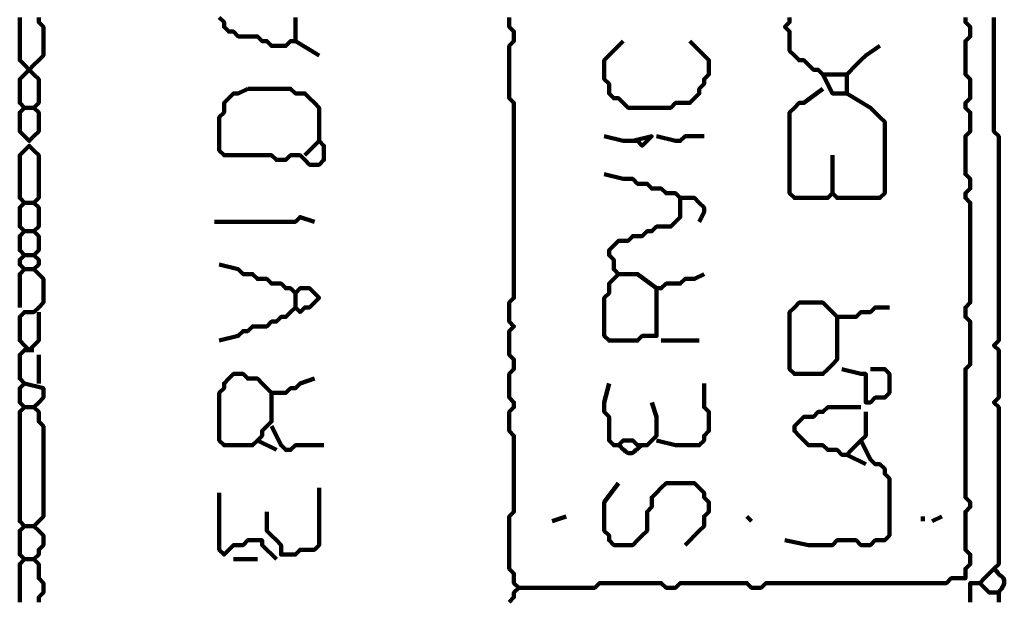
# Model space of a CAD drawing. Header units: metres. Extents: x 3221 to 4131, y 3282 to 4239.
# Tile 45 of 84: x 3328.97 to 3330.88, y 4217.89 to 4219.01. Entities that reach past the tile are written whole.
import ezdxf

# ---------------------------------------------------------------- set-up
doc = ezdxf.new("R2010")
doc.units = ezdxf.units.M
doc.layers.add('P', color=250, linetype='Continuous', lineweight=100)

msp = doc.modelspace()

# ---------------------------------------------------------------- linework, layer by layer
at = {"layer": 'P', "color": 0, "linetype": 'Continuous'}
for points in [[(3328.9692, 4219.0137), (3328.9692, 4219.0045), (3328.9692, 4218.9953), (3328.9692, 4218.986), (3328.9692, 4218.9768), (3328.9692, 4218.9676), (3328.9692, 4218.9583), (3328.9692, 4218.9491), (3328.9692, 4218.9399), (3328.9692, 4218.9306), (3328.9785, 4218.9214), (3328.9877, 4218.9122), (3328.9969, 4218.903), (3329.0061, 4218.8937), (3329.0061, 4218.8845), (3329.0061, 4218.8753), (3329.0061, 4218.866), (3329.0061, 4218.8568), (3329.0061, 4218.8476), (3328.9969, 4218.8383), (3329.0061, 4218.8291), (3329.0061, 4218.8199), (3329.0061, 4218.8106), (3329.0061, 4218.8014), (3329.0061, 4218.7922), (3328.9969, 4218.783), (3328.9877, 4218.7737), (3328.9785, 4218.783), (3328.9692, 4218.7922), (3328.9692, 4218.8014), (3328.9692, 4218.8106), (3328.9692, 4218.8199), (3328.9692, 4218.8291), (3328.9785, 4218.8383), (3328.9692, 4218.8476), (3328.9692, 4218.8568), (3328.9692, 4218.866), (3328.9692, 4218.8753), (3328.9692, 4218.8845), (3328.9692, 4218.8937), (3328.9785, 4218.903), (3328.9877, 4218.9122), (3328.9969, 4218.9214), (3329.0061, 4218.9306), (3329.0154, 4218.9399), (3329.0154, 4218.9491), (3329.0154, 4218.9583), (3329.0154, 4218.9676), (3329.0154, 4218.9768), (3329.0154, 4218.986), (3329.0154, 4218.9953), (3329.0061, 4219.0045), (3329.0061, 4219.0137)], [(3329.5046, 4219.0137), (3329.5046, 4219.0045), (3329.5046, 4218.9953), (3329.5046, 4218.986), (3329.5046, 4218.9768), (3329.5046, 4218.9676), (3329.4954, 4218.9676), (3329.4861, 4218.9583), (3329.4769, 4218.9583), (3329.4677, 4218.9583), (3329.4585, 4218.9583), (3329.4492, 4218.9676), (3329.44, 4218.9676), (3329.4308, 4218.9768), (3329.4215, 4218.9768), (3329.4123, 4218.9768), (3329.4031, 4218.9768), (3329.3938, 4218.9768), (3329.3846, 4218.986), (3329.3754, 4218.986), (3329.3661, 4218.9953), (3329.3661, 4219.0045), (3329.3569, 4219.0137)], [(3329.92, 4219.0137), (3329.92, 4219.0045), (3329.92, 4218.9953), (3329.9292, 4218.986), (3329.9292, 4218.9768), (3329.9292, 4218.9676), (3329.92, 4218.9583), (3329.92, 4218.9491), (3329.92, 4218.9399), (3329.92, 4218.9306), (3329.92, 4218.9214), (3329.92, 4218.9122), (3329.92, 4218.903), (3329.92, 4218.8937), (3329.92, 4218.8845), (3329.92, 4218.8753), (3329.92, 4218.866), (3329.92, 4218.8568), (3329.9292, 4218.8476), (3329.9292, 4218.8383), (3329.9292, 4218.8291), (3329.9292, 4218.8199), (3329.9292, 4218.8106), (3329.9292, 4218.8014), (3329.9292, 4218.7922), (3329.9292, 4218.783), (3329.9292, 4218.7737), (3329.9292, 4218.7645), (3329.9292, 4218.7553), (3329.9292, 4218.746), (3329.9292, 4218.7368), (3329.9292, 4218.7276), (3329.9292, 4218.7183), (3329.9292, 4218.7091), (3329.9292, 4218.6999), (3329.9292, 4218.6906), (3329.9292, 4218.6814), (3329.9292, 4218.6722), (3329.9292, 4218.663), (3329.9292, 4218.6537), (3329.9292, 4218.6445), (3329.9292, 4218.6353), (3329.9292, 4218.626), (3329.9292, 4218.6168), (3329.9292, 4218.6076), (3329.9292, 4218.5983), (3329.9292, 4218.5891), (3329.9292, 4218.5799), (3329.9292, 4218.5706), (3329.9292, 4218.5614), (3329.9292, 4218.5522), (3329.9292, 4218.543), (3329.9292, 4218.5337), (3329.9292, 4218.5245), (3329.9292, 4218.5153), (3329.9292, 4218.506), (3329.9292, 4218.4968), (3329.9292, 4218.4876), (3329.9292, 4218.4783), (3329.9292, 4218.4691), (3329.92, 4218.4599), (3329.92, 4218.4506), (3329.92, 4218.4414), (3329.92, 4218.4322), (3329.92, 4218.423), (3329.9292, 4218.4137), (3329.92, 4218.4045), (3329.92, 4218.3953), (3329.92, 4218.386), (3329.92, 4218.3768), (3329.92, 4218.3676), (3329.92, 4218.3583), (3329.9292, 4218.3491), (3329.9292, 4218.3399), (3329.9292, 4218.3306), (3329.92, 4218.3214), (3329.92, 4218.3122), (3329.92, 4218.303), (3329.92, 4218.2937), (3329.92, 4218.2845), (3329.92, 4218.2753), (3329.9292, 4218.266), (3329.9292, 4218.2568), (3329.92, 4218.2476), (3329.92, 4218.2383), (3329.92, 4218.2291), (3329.92, 4218.2199), (3329.92, 4218.2106), (3329.9292, 4218.2014), (3329.9292, 4218.1922), (3329.9292, 4218.183), (3329.9292, 4218.1737), (3329.9292, 4218.1645), (3329.9292, 4218.1553), (3329.9292, 4218.146), (3329.9292, 4218.1368), (3329.9292, 4218.1276), (3329.9292, 4218.1183), (3329.9292, 4218.1091), (3329.9292, 4218.0999), (3329.9292, 4218.0906), (3329.9292, 4218.0814), (3329.9292, 4218.0722), (3329.9292, 4218.063), (3329.9292, 4218.0537), (3329.92, 4218.0445), (3329.92, 4218.0353), (3329.92, 4218.026), (3329.92, 4218.0168), (3329.92, 4218.0076), (3329.92, 4217.9983), (3329.92, 4217.9891), (3329.92, 4217.9799), (3329.92, 4217.9706), (3329.92, 4217.9614), (3329.92, 4217.9522), (3329.92, 4217.943), (3329.9292, 4217.9337), (3329.9292, 4217.9245), (3329.9292, 4217.9153), (3329.9385, 4217.906), (3329.9292, 4217.8968), (3329.9292, 4217.8876), (3329.92, 4217.8783)], [(3330.8061, 4219.0137), (3330.8061, 4219.0045), (3330.8154, 4218.9953), (3330.8154, 4218.986), (3330.8154, 4218.9768), (3330.8061, 4218.9676), (3330.8061, 4218.9583), (3330.8061, 4218.9491), (3330.8061, 4218.9399), (3330.8061, 4218.9306), (3330.8061, 4218.9214), (3330.8061, 4218.9122), (3330.8061, 4218.903), (3330.8154, 4218.8937), (3330.8154, 4218.8845), (3330.8154, 4218.8753), (3330.8154, 4218.866), (3330.8154, 4218.8568), (3330.8061, 4218.8476), (3330.8061, 4218.8383), (3330.8154, 4218.8291), (3330.8154, 4218.8199), (3330.8154, 4218.8106), (3330.8154, 4218.8014), (3330.8154, 4218.7922), (3330.8061, 4218.783), (3330.8061, 4218.7737), (3330.8061, 4218.7645), (3330.8061, 4218.7553), (3330.8061, 4218.746), (3330.8061, 4218.7368), (3330.8061, 4218.7276), (3330.8061, 4218.7183), (3330.8061, 4218.7091), (3330.8154, 4218.6999), (3330.8154, 4218.6906), (3330.8154, 4218.6814), (3330.8061, 4218.6722), (3330.8061, 4218.663), (3330.8154, 4218.6537), (3330.8154, 4218.6445), (3330.8154, 4218.6353), (3330.8154, 4218.626), (3330.8154, 4218.6168), (3330.8154, 4218.6076), (3330.8154, 4218.5983), (3330.8154, 4218.5891), (3330.8154, 4218.5799), (3330.8154, 4218.5706), (3330.8154, 4218.5614), (3330.8154, 4218.5522), (3330.8154, 4218.543), (3330.8154, 4218.5337), (3330.8154, 4218.5245), (3330.8154, 4218.5153), (3330.8154, 4218.506), (3330.8154, 4218.4968), (3330.8154, 4218.4876), (3330.8154, 4218.4783), (3330.8154, 4218.4691), (3330.8154, 4218.4599), (3330.8061, 4218.4506), (3330.8061, 4218.4414), (3330.8061, 4218.4322), (3330.8154, 4218.423), (3330.8154, 4218.4137), (3330.8154, 4218.4045), (3330.8154, 4218.3953), (3330.8154, 4218.386), (3330.8154, 4218.3768), (3330.8154, 4218.3676), (3330.8154, 4218.3583), (3330.8154, 4218.3491), (3330.8154, 4218.3399), (3330.8061, 4218.3306), (3330.8061, 4218.3214), (3330.8061, 4218.3122), (3330.8061, 4218.303), (3330.8061, 4218.2937), (3330.8061, 4218.2845), (3330.8061, 4218.2753), (3330.8061, 4218.266), (3330.8061, 4218.2568), (3330.8061, 4218.2476), (3330.8061, 4218.2383), (3330.8061, 4218.2291), (3330.8061, 4218.2199), (3330.8061, 4218.2106), (3330.8061, 4218.2014), (3330.8061, 4218.1922), (3330.8061, 4218.183), (3330.8061, 4218.1737), (3330.8061, 4218.1645), (3330.8061, 4218.1553), (3330.8061, 4218.146), (3330.8061, 4218.1368), (3330.8061, 4218.1276), (3330.8061, 4218.1183), (3330.8061, 4218.1091), (3330.8061, 4218.0999), (3330.8061, 4218.0906), (3330.8061, 4218.0814), (3330.8154, 4218.0722), (3330.8154, 4218.063), (3330.8061, 4218.0537), (3330.8061, 4218.0445), (3330.8061, 4218.0353), (3330.8061, 4218.026), (3330.8061, 4218.0168), (3330.8061, 4218.0076), (3330.8061, 4217.9983), (3330.8061, 4217.9891), (3330.8061, 4217.9799), (3330.8154, 4217.9706), (3330.8154, 4217.9614), (3330.8154, 4217.9522), (3330.8061, 4217.943), (3330.8061, 4217.9337), (3330.8061, 4217.9245), (3330.7969, 4217.9245), (3330.7877, 4217.9245), (3330.7785, 4217.9245), (3330.7692, 4217.9153), (3330.76, 4217.9153), (3330.7508, 4217.9153), (3330.7415, 4217.9153), (3330.7323, 4217.9153), (3330.7231, 4217.9153), (3330.7138, 4217.9153), (3330.7046, 4217.9153), (3330.6954, 4217.9153), (3330.6861, 4217.9153), (3330.6769, 4217.9153), (3330.6677, 4217.9153), (3330.6585, 4217.9153), (3330.6492, 4217.9153), (3330.64, 4217.9153), (3330.6308, 4217.9153), (3330.6215, 4217.9153), (3330.6123, 4217.9153), (3330.6031, 4217.9153), (3330.5938, 4217.9153), (3330.5846, 4217.9153), (3330.5754, 4217.9153), (3330.5661, 4217.9153), (3330.5569, 4217.9153), (3330.5477, 4217.9153), (3330.5385, 4217.9153), (3330.5292, 4217.9153), (3330.52, 4217.9153), (3330.5108, 4217.9153), (3330.5015, 4217.9153), (3330.4923, 4217.9153), (3330.4831, 4217.9153), (3330.4738, 4217.9153), (3330.4646, 4217.9153), (3330.4554, 4217.9153), (3330.4461, 4217.9153), (3330.4369, 4217.9153), (3330.4277, 4217.9153), (3330.4185, 4217.9153), (3330.4092, 4217.906), (3330.4, 4217.906), (3330.3908, 4217.906), (3330.3815, 4217.9153), (3330.3723, 4217.9153), (3330.3631, 4217.9153), (3330.3538, 4217.9153), (3330.3446, 4217.9153), (3330.3354, 4217.9153), (3330.3261, 4217.9153), (3330.3169, 4217.9153), (3330.3077, 4217.9153), (3330.2985, 4217.9153), (3330.2892, 4217.9153), (3330.28, 4217.9153), (3330.2708, 4217.9153), (3330.2615, 4217.9153), (3330.2523, 4217.9153), (3330.2431, 4217.906), (3330.2338, 4217.906), (3330.2246, 4217.906), (3330.2154, 4217.9153), (3330.2061, 4217.9153), (3330.1969, 4217.9153), (3330.1877, 4217.9153), (3330.1785, 4217.9153), (3330.1692, 4217.9153), (3330.16, 4217.9153), (3330.1508, 4217.9153), (3330.1415, 4217.9153), (3330.1323, 4217.9153), (3330.1231, 4217.9153), (3330.1138, 4217.9153), (3330.1046, 4217.9153), (3330.0954, 4217.9153), (3330.0861, 4217.906), (3330.0769, 4217.906), (3330.0677, 4217.906), (3330.0585, 4217.906), (3330.0492, 4217.906), (3330.04, 4217.906), (3330.0308, 4217.906), (3330.0215, 4217.906), (3330.0123, 4217.906), (3330.0031, 4217.906), (3329.9938, 4217.906), (3329.9846, 4217.906), (3329.9754, 4217.906), (3329.9661, 4217.906), (3329.9385, 4217.906)], [(3330.4646, 4219.0137), (3330.4646, 4219.0045), (3330.4554, 4218.9953), (3330.4646, 4218.986), (3330.4646, 4218.9768), (3330.4646, 4218.9676), (3330.4646, 4218.9583), (3330.4646, 4218.9491), (3330.4738, 4218.9399), (3330.4831, 4218.9306), (3330.4923, 4218.9306), (3330.5015, 4218.9214), (3330.5108, 4218.9122), (3330.52, 4218.9122), (3330.5292, 4218.903), (3330.5385, 4218.903), (3330.5477, 4218.903), (3330.5569, 4218.903), (3330.5661, 4218.903), (3330.5754, 4218.903), (3330.5754, 4218.8937), (3330.5754, 4218.8845), (3330.5754, 4218.8753), (3330.5754, 4218.866), (3330.5661, 4218.866), (3330.5569, 4218.866), (3330.5477, 4218.866), (3330.5292, 4218.903)], [(3330.8615, 4219.0137), (3330.8615, 4219.0045), (3330.8615, 4218.9953), (3330.8615, 4218.986), (3330.8615, 4218.9768), (3330.8615, 4218.9676), (3330.8615, 4218.9583), (3330.8615, 4218.9491), (3330.8615, 4218.9399), (3330.8615, 4218.9306), (3330.8615, 4218.9214), (3330.8615, 4218.9122), (3330.8615, 4218.903), (3330.8615, 4218.8937), (3330.8615, 4218.8845), (3330.8615, 4218.8753), (3330.8615, 4218.866), (3330.8615, 4218.8568), (3330.8615, 4218.8476), (3330.8615, 4218.8383), (3330.8615, 4218.8291), (3330.8615, 4218.8199), (3330.8615, 4218.8106), (3330.8615, 4218.8014), (3330.8615, 4218.7922), (3330.8708, 4218.783), (3330.8708, 4218.7737), (3330.8708, 4218.7645), (3330.8708, 4218.7553), (3330.8708, 4218.746), (3330.8708, 4218.7368), (3330.8708, 4218.7276), (3330.8708, 4218.7183), (3330.8708, 4218.7091), (3330.8708, 4218.6999), (3330.8708, 4218.6906), (3330.8708, 4218.6814), (3330.8708, 4218.6722), (3330.8708, 4218.663), (3330.8708, 4218.6537), (3330.8708, 4218.6445), (3330.8708, 4218.6353), (3330.8708, 4218.626), (3330.8708, 4218.6168), (3330.8708, 4218.6076), (3330.8708, 4218.5983), (3330.8708, 4218.5891), (3330.8708, 4218.5799), (3330.8708, 4218.5706), (3330.8708, 4218.5614), (3330.8708, 4218.5522), (3330.8708, 4218.543), (3330.8708, 4218.5337), (3330.8708, 4218.5245), (3330.8708, 4218.5153), (3330.8708, 4218.506), (3330.8708, 4218.4968), (3330.8708, 4218.4876), (3330.8708, 4218.4783), (3330.8708, 4218.4691), (3330.8708, 4218.4599), (3330.8708, 4218.4506), (3330.8708, 4218.4414), (3330.8708, 4218.4322), (3330.8708, 4218.423), (3330.8708, 4218.4137), (3330.8708, 4218.4045), (3330.8708, 4218.3953), (3330.8708, 4218.386), (3330.8615, 4218.3768), (3330.8708, 4218.3676), (3330.8708, 4218.3583), (3330.8708, 4218.3491), (3330.8708, 4218.3399), (3330.8708, 4218.3306), (3330.8708, 4218.3214), (3330.8708, 4218.3122), (3330.8708, 4218.303), (3330.8708, 4218.2937), (3330.8708, 4218.2845), (3330.8708, 4218.2753), (3330.8615, 4218.266), (3330.8708, 4218.2568), (3330.8708, 4218.2476), (3330.8708, 4218.2383), (3330.8708, 4218.2291), (3330.8708, 4218.2199), (3330.8708, 4218.2106), (3330.8708, 4218.2014), (3330.8708, 4218.1922), (3330.8708, 4218.183), (3330.8708, 4218.1737), (3330.8708, 4218.1645), (3330.8708, 4218.1553), (3330.8708, 4218.146), (3330.8708, 4218.1368), (3330.8708, 4218.1276), (3330.8708, 4218.1183), (3330.8708, 4218.1091), (3330.8708, 4218.0999), (3330.8708, 4218.0906), (3330.8708, 4218.0814), (3330.8708, 4218.0722), (3330.8708, 4218.063), (3330.8708, 4218.0537), (3330.8708, 4218.0445), (3330.8708, 4218.0353), (3330.8708, 4218.026), (3330.8708, 4218.0168), (3330.8708, 4218.0076), (3330.8708, 4217.9983), (3330.8708, 4217.9891), (3330.8708, 4217.9799), (3330.8708, 4217.9706), (3330.8708, 4217.9614), (3330.8708, 4217.9522), (3330.8615, 4217.943), (3330.8523, 4217.9337), (3330.8431, 4217.9245), (3330.8338, 4217.9153), (3330.8431, 4217.906), (3330.8523, 4217.8968), (3330.8615, 4217.8968), (3330.8708, 4217.8968), (3330.8708, 4217.8876), (3330.8708, 4217.8783)], [(3329.5046, 4218.9676), (3329.5508, 4218.9399)], [(3330.2708, 4218.9676), (3330.2985, 4218.9399), (3330.3077, 4218.9306), (3330.3077, 4218.9214), (3330.3077, 4218.9122), (3330.3077, 4218.903), (3330.2985, 4218.8937), (3330.2985, 4218.8845), (3330.2892, 4218.8753), (3330.2892, 4218.866), (3330.28, 4218.8568), (3330.2708, 4218.8476), (3330.2615, 4218.8476), (3330.2523, 4218.8476), (3330.2431, 4218.8476), (3330.2338, 4218.8383), (3330.2246, 4218.8383), (3330.2154, 4218.8383), (3330.2061, 4218.8383), (3330.1969, 4218.8383), (3330.1877, 4218.8383), (3330.1785, 4218.8383), (3330.1692, 4218.8383), (3330.16, 4218.8383), (3330.1508, 4218.8383), (3330.1415, 4218.8476), (3330.1323, 4218.8568), (3330.1231, 4218.8568), (3330.1138, 4218.866), (3330.1138, 4218.8753), (3330.1138, 4218.8845), (3330.1046, 4218.8937), (3330.1046, 4218.903), (3330.1046, 4218.9122), (3330.1046, 4218.9214), (3330.1046, 4218.9306), (3330.1415, 4218.9676)], [(3330.5754, 4218.903), (3330.5938, 4218.9214), (3330.6031, 4218.9306), (3330.6123, 4218.9399), (3330.64, 4218.9583)], [(3329.4123, 4218.8753), (3329.4215, 4218.8753), (3329.4308, 4218.8753), (3329.44, 4218.8753), (3329.4492, 4218.8753), (3329.4585, 4218.8753), (3329.4677, 4218.8753), (3329.4769, 4218.8753), (3329.4861, 4218.8753), (3329.4954, 4218.8753), (3329.5046, 4218.866), (3329.5138, 4218.866), (3329.5231, 4218.866), (3329.5323, 4218.8568), (3329.5415, 4218.8476), (3329.5508, 4218.8383), (3329.5508, 4218.8291), (3329.5508, 4218.8199), (3329.5508, 4218.8106), (3329.5508, 4218.8014), (3329.5508, 4218.7922), (3329.5508, 4218.783), (3329.5508, 4218.7737), (3329.56, 4218.7645), (3329.56, 4218.7553), (3329.56, 4218.746), (3329.56, 4218.7368), (3329.5508, 4218.7276), (3329.5415, 4218.7276), (3329.5323, 4218.7276), (3329.5231, 4218.7368), (3329.5138, 4218.746), (3329.5046, 4218.746), (3329.4954, 4218.746), (3329.4861, 4218.7368), (3329.4769, 4218.7368), (3329.4677, 4218.7368), (3329.4585, 4218.746), (3329.4492, 4218.746), (3329.44, 4218.746), (3329.4308, 4218.746), (3329.4215, 4218.746), (3329.4123, 4218.746), (3329.4031, 4218.746), (3329.3938, 4218.746), (3329.3846, 4218.746), (3329.3754, 4218.746), (3329.3661, 4218.746), (3329.3569, 4218.7553), (3329.3569, 4218.7645), (3329.3569, 4218.7737), (3329.3569, 4218.783), (3329.3569, 4218.7922), (3329.3569, 4218.8014), (3329.3569, 4218.8106), (3329.3569, 4218.8199), (3329.3661, 4218.8291), (3329.3661, 4218.8383), (3329.3661, 4218.8476), (3329.3754, 4218.8568), (3329.3846, 4218.866), (3329.3938, 4218.866), (3329.4123, 4218.8753)], [(3330.5292, 4218.8753), (3330.4923, 4218.8476), (3330.4831, 4218.8476), (3330.4738, 4218.8383), (3330.4646, 4218.8291), (3330.4646, 4218.8199), (3330.4646, 4218.8106), (3330.4646, 4218.8014), (3330.4646, 4218.7922), (3330.4646, 4218.783), (3330.4646, 4218.7737), (3330.4646, 4218.7645), (3330.4646, 4218.7553), (3330.4646, 4218.746), (3330.4646, 4218.7368), (3330.4646, 4218.7276), (3330.4646, 4218.7183), (3330.4646, 4218.7091), (3330.4646, 4218.6999), (3330.4646, 4218.6906), (3330.4646, 4218.6814), (3330.4646, 4218.6722), (3330.4738, 4218.663), (3330.4831, 4218.663), (3330.4923, 4218.663), (3330.5015, 4218.663), (3330.5108, 4218.663), (3330.52, 4218.663), (3330.5292, 4218.663), (3330.5385, 4218.663), (3330.5477, 4218.6722), (3330.5569, 4218.663), (3330.5661, 4218.663), (3330.5754, 4218.663), (3330.5846, 4218.663), (3330.5938, 4218.663), (3330.6031, 4218.663), (3330.6123, 4218.663), (3330.6215, 4218.663), (3330.6308, 4218.663), (3330.64, 4218.663), (3330.6492, 4218.6722), (3330.6492, 4218.6814), (3330.6492, 4218.6906), (3330.6492, 4218.6999), (3330.6492, 4218.7091), (3330.6492, 4218.7183), (3330.6492, 4218.7276), (3330.6492, 4218.7368), (3330.6492, 4218.746), (3330.6492, 4218.7553), (3330.6492, 4218.7645), (3330.6492, 4218.7737), (3330.6492, 4218.783), (3330.6492, 4218.7922), (3330.6492, 4218.8014), (3330.6492, 4218.8106), (3330.64, 4218.8199), (3330.6308, 4218.8291), (3330.6215, 4218.8383), (3330.5754, 4218.866)], [(3328.9785, 4218.8383), (3328.9969, 4218.8383)], [(3330.16, 4218.7737), (3330.1969, 4218.783), (3330.1877, 4218.7737), (3330.1785, 4218.7645), (3330.1692, 4218.7737), (3330.16, 4218.7737), (3330.1508, 4218.7737), (3330.1415, 4218.7737), (3330.1046, 4218.783)], [(3330.2061, 4218.783), (3330.2431, 4218.7737), (3330.2523, 4218.7737), (3330.2615, 4218.783), (3330.2985, 4218.783)], [(3328.9692, 4218.4506), (3328.9692, 4218.4876), (3328.9692, 4218.4968), (3328.9692, 4218.506), (3328.9692, 4218.5153), (3328.9785, 4218.5245), (3328.9692, 4218.5337), (3328.9692, 4218.543), (3328.9785, 4218.5522), (3328.9692, 4218.5614), (3328.9692, 4218.5706), (3328.9692, 4218.5799), (3328.9692, 4218.5891), (3328.9785, 4218.5983), (3328.9692, 4218.6076), (3328.9692, 4218.6168), (3328.9692, 4218.626), (3328.9692, 4218.6353), (3328.9692, 4218.6445), (3328.9785, 4218.6537), (3328.9692, 4218.663), (3328.9692, 4218.6722), (3328.9692, 4218.6814), (3328.9692, 4218.6906), (3328.9692, 4218.6999), (3328.9692, 4218.7091), (3328.9692, 4218.7183), (3328.9692, 4218.7276), (3328.9692, 4218.7368), (3328.9692, 4218.746), (3328.9785, 4218.7553), (3328.9877, 4218.7645), (3328.9969, 4218.7553), (3329.0061, 4218.746), (3329.0061, 4218.7368), (3329.0061, 4218.7276), (3329.0061, 4218.7183), (3329.0061, 4218.7091), (3329.0061, 4218.6999), (3329.0061, 4218.6906), (3329.0061, 4218.6814), (3329.0061, 4218.6722), (3329.0061, 4218.663), (3328.9969, 4218.6537), (3329.0061, 4218.6445), (3329.0061, 4218.6353), (3329.0061, 4218.626), (3329.0061, 4218.6168), (3329.0061, 4218.6076), (3328.9969, 4218.5983), (3329.0061, 4218.5891), (3329.0061, 4218.5799), (3329.0061, 4218.5706), (3329.0061, 4218.5614), (3328.9969, 4218.5522), (3329.0061, 4218.543), (3329.0061, 4218.5337), (3328.9969, 4218.5245), (3329.0061, 4218.5153), (3329.0154, 4218.506), (3329.0154, 4218.4968), (3329.0154, 4218.4876), (3329.0154, 4218.4783), (3329.0154, 4218.4691), (3329.0154, 4218.4599), (3329.0061, 4218.4506), (3328.9969, 4218.4414), (3328.9877, 4218.4414), (3328.9785, 4218.4414), (3328.9692, 4218.4322), (3328.9692, 4218.423), (3328.9692, 4218.4137), (3328.9692, 4218.4045), (3328.9692, 4218.3953), (3328.9692, 4218.386), (3328.9785, 4218.3768), (3328.9877, 4218.3676), (3328.9969, 4218.3768), (3329.0061, 4218.386), (3329.0061, 4218.3953), (3329.0061, 4218.4414)], [(3329.5508, 4218.7737), (3329.5231, 4218.746)], [(3330.5477, 4218.746), (3330.5477, 4218.7183), (3330.5477, 4218.7091), (3330.5477, 4218.6722)], [(3330.1046, 4218.7091), (3330.1415, 4218.6999), (3330.1508, 4218.6999), (3330.16, 4218.6999), (3330.1692, 4218.6906), (3330.1785, 4218.6906), (3330.1877, 4218.6906), (3330.1969, 4218.6814), (3330.2061, 4218.6814), (3330.2154, 4218.6814), (3330.2246, 4218.6722), (3330.2338, 4218.6722), (3330.2431, 4218.6722), (3330.2523, 4218.663), (3330.2615, 4218.663), (3330.2708, 4218.663), (3330.28, 4218.663), (3330.2892, 4218.6537), (3330.2985, 4218.6445), (3330.2985, 4218.6353), (3330.2892, 4218.6168)], [(3328.9785, 4218.6537), (3328.9969, 4218.6537)], [(3330.2523, 4218.663), (3330.2523, 4218.626), (3330.2431, 4218.6168), (3330.2338, 4218.6076), (3330.2246, 4218.6076), (3330.2154, 4218.6076), (3330.2061, 4218.6076), (3330.1969, 4218.5983), (3330.1877, 4218.5983), (3330.1785, 4218.5891), (3330.1692, 4218.5891), (3330.16, 4218.5891), (3330.1508, 4218.5799), (3330.1415, 4218.5799), (3330.1323, 4218.5799), (3330.1231, 4218.5706), (3330.1138, 4218.5614), (3330.1138, 4218.5522), (3330.1231, 4218.543), (3330.1231, 4218.5337), (3330.1231, 4218.5245), (3330.1323, 4218.5153), (3330.1231, 4218.506), (3330.1138, 4218.4968), (3330.1138, 4218.4876), (3330.1138, 4218.4783), (3330.1046, 4218.4691), (3330.1046, 4218.4599), (3330.1046, 4218.4506), (3330.1046, 4218.4414), (3330.1046, 4218.4322), (3330.1046, 4218.423), (3330.1046, 4218.4137), (3330.1046, 4218.4045), (3330.1046, 4218.3953), (3330.1138, 4218.386), (3330.1231, 4218.386), (3330.1323, 4218.386), (3330.1415, 4218.386), (3330.1508, 4218.386), (3330.16, 4218.386), (3330.1692, 4218.386), (3330.1785, 4218.3953), (3330.1877, 4218.3953), (3330.1969, 4218.3953), (3330.2061, 4218.3953), (3330.2061, 4218.4045), (3330.2061, 4218.4137), (3330.2061, 4218.423), (3330.2061, 4218.4322), (3330.2061, 4218.4414), (3330.2061, 4218.4506), (3330.2061, 4218.4599), (3330.2061, 4218.4691), (3330.2061, 4218.4783), (3330.2061, 4218.4876), (3330.2154, 4218.4876), (3330.2246, 4218.4968), (3330.2338, 4218.4968), (3330.2431, 4218.4968), (3330.2523, 4218.4968), (3330.2615, 4218.506), (3330.2708, 4218.506), (3330.28, 4218.506), (3330.2985, 4218.5153)], [(3329.3477, 4218.6168), (3329.3846, 4218.6168), (3329.3938, 4218.6168), (3329.4031, 4218.6168), (3329.4123, 4218.6168), (3329.4215, 4218.6168), (3329.4308, 4218.6168), (3329.44, 4218.6168), (3329.4492, 4218.6168), (3329.4585, 4218.6168), (3329.4677, 4218.6168), (3329.4769, 4218.6168), (3329.4861, 4218.6168), (3329.4954, 4218.6168), (3329.5046, 4218.6168), (3329.5138, 4218.626), (3329.5415, 4218.6168)], [(3328.9785, 4218.5983), (3328.9969, 4218.5983)], [(3328.9785, 4218.5522), (3328.9969, 4218.5522)], [(3329.3569, 4218.5337), (3329.3938, 4218.5245), (3329.4031, 4218.5153), (3329.4123, 4218.5153), (3329.4215, 4218.5153), (3329.4308, 4218.506), (3329.44, 4218.506), (3329.4492, 4218.506), (3329.4585, 4218.4968), (3329.4677, 4218.4968), (3329.4769, 4218.4968), (3329.4861, 4218.4876), (3329.4954, 4218.4876), (3329.5046, 4218.4783), (3329.5138, 4218.4876), (3329.5231, 4218.4876), (3329.5323, 4218.4876), (3329.5415, 4218.4783), (3329.5508, 4218.4691), (3329.5415, 4218.4599), (3329.5323, 4218.4506), (3329.5231, 4218.4506), (3329.5138, 4218.4414), (3329.5046, 4218.4506), (3329.4954, 4218.4414), (3329.4861, 4218.4322), (3329.4769, 4218.4322), (3329.4677, 4218.423), (3329.4585, 4218.423), (3329.4492, 4218.4137), (3329.44, 4218.4137), (3329.4308, 4218.4137), (3329.4215, 4218.4137), (3329.4123, 4218.4045), (3329.4031, 4218.4045), (3329.3938, 4218.3953), (3329.3569, 4218.386)], [(3328.9785, 4218.5245), (3328.9969, 4218.5245)], [(3330.1323, 4218.5153), (3330.16, 4218.5153), (3330.1692, 4218.5153), (3330.2061, 4218.4876)], [(3329.5046, 4218.4783), (3329.5046, 4218.4506)], [(3330.5569, 4218.4322), (3330.5569, 4218.3953), (3330.5569, 4218.386), (3330.5569, 4218.3768), (3330.5569, 4218.3676), (3330.5569, 4218.3583), (3330.5569, 4218.3491), (3330.5477, 4218.3399), (3330.5385, 4218.3306), (3330.5292, 4218.3214), (3330.52, 4218.3214), (3330.5108, 4218.3214), (3330.5015, 4218.3214), (3330.4923, 4218.3214), (3330.4831, 4218.3214), (3330.4738, 4218.3214), (3330.4646, 4218.3306), (3330.4646, 4218.3399), (3330.4646, 4218.3491), (3330.4646, 4218.3583), (3330.4646, 4218.3676), (3330.4646, 4218.3768), (3330.4646, 4218.386), (3330.4646, 4218.3953), (3330.4646, 4218.4045), (3330.4646, 4218.4137), (3330.4646, 4218.423), (3330.4646, 4218.4322), (3330.4646, 4218.4414), (3330.4738, 4218.4506), (3330.4831, 4218.4599), (3330.4923, 4218.4599), (3330.5015, 4218.4599), (3330.5108, 4218.4599), (3330.52, 4218.4599), (3330.5292, 4218.4599), (3330.5385, 4218.4506), (3330.5477, 4218.4414), (3330.5569, 4218.4322), (3330.5661, 4218.4322), (3330.5754, 4218.4322), (3330.5846, 4218.4322), (3330.5938, 4218.4322), (3330.6031, 4218.4414), (3330.6123, 4218.4414), (3330.6215, 4218.4414), (3330.6308, 4218.4506), (3330.64, 4218.4506), (3330.6585, 4218.4506)], [(3330.2154, 4218.386), (3330.2431, 4218.386), (3330.2523, 4218.386), (3330.2892, 4218.386)], [(3328.9692, 4217.8783), (3328.9692, 4217.8876), (3328.9692, 4217.8968), (3328.9692, 4217.906), (3328.9692, 4217.9153), (3328.9692, 4217.9245), (3328.9692, 4217.9337), (3328.9692, 4217.943), (3328.9692, 4217.9522), (3328.9785, 4217.9614), (3328.9692, 4217.9706), (3328.9692, 4217.9799), (3328.9692, 4217.9891), (3328.9692, 4217.9983), (3328.9692, 4218.0076), (3328.9692, 4218.0168), (3328.9785, 4218.026), (3328.9692, 4218.0353), (3328.9692, 4218.0445), (3328.9692, 4218.0537), (3328.9692, 4218.063), (3328.9692, 4218.0722), (3328.9692, 4218.0814), (3328.9692, 4218.0906), (3328.9692, 4218.0999), (3328.9692, 4218.1091), (3328.9692, 4218.1183), (3328.9692, 4218.1276), (3328.9692, 4218.1368), (3328.9692, 4218.146), (3328.9692, 4218.1553), (3328.9692, 4218.1645), (3328.9692, 4218.1737), (3328.9692, 4218.183), (3328.9692, 4218.1922), (3328.9692, 4218.2014), (3328.9692, 4218.2106), (3328.9692, 4218.2199), (3328.9692, 4218.2291), (3328.9692, 4218.2383), (3328.9692, 4218.2476), (3328.9785, 4218.2568), (3328.9692, 4218.266), (3328.9692, 4218.2753), (3328.9692, 4218.2845), (3328.9692, 4218.2937), (3328.9785, 4218.303), (3328.9692, 4218.3122), (3328.9692, 4218.3214), (3328.9692, 4218.3306), (3328.9692, 4218.3399), (3328.9692, 4218.3491), (3328.9692, 4218.3583), (3328.9785, 4218.3676), (3328.9969, 4218.3676)], [(3329.0061, 4218.3583), (3329.0061, 4218.3399), (3329.0061, 4218.3306), (3329.0061, 4218.3214), (3329.0061, 4218.303)], [(3329.4585, 4218.2845), (3329.4585, 4218.2476), (3329.4585, 4218.2383), (3329.4585, 4218.2291), (3329.4492, 4218.2199), (3329.44, 4218.2106), (3329.44, 4218.2014), (3329.4308, 4218.1922), (3329.4215, 4218.183), (3329.4123, 4218.183), (3329.4031, 4218.183), (3329.3938, 4218.183), (3329.3846, 4218.183), (3329.3754, 4218.183), (3329.3661, 4218.183), (3329.3569, 4218.1922), (3329.3569, 4218.2014), (3329.3569, 4218.2106), (3329.3569, 4218.2199), (3329.3569, 4218.2291), (3329.3569, 4218.2383), (3329.3569, 4218.2476), (3329.3569, 4218.2568), (3329.3569, 4218.266), (3329.3569, 4218.2753), (3329.3569, 4218.2845), (3329.3661, 4218.2937), (3329.3661, 4218.303), (3329.3754, 4218.3122), (3329.3846, 4218.3214), (3329.3938, 4218.3214), (3329.4031, 4218.3214), (3329.4123, 4218.3122), (3329.4215, 4218.3122), (3329.4308, 4218.3122), (3329.44, 4218.303), (3329.4492, 4218.2937), (3329.4585, 4218.2845), (3329.4677, 4218.2845), (3329.4769, 4218.2845), (3329.4861, 4218.2845), (3329.4954, 4218.2937), (3329.5046, 4218.2937), (3329.5138, 4218.303), (3329.5415, 4218.3122)], [(3330.5661, 4218.3306), (3330.6031, 4218.3214), (3330.6123, 4218.3214), (3330.6123, 4218.3122), (3330.6123, 4218.303), (3330.6123, 4218.2937), (3330.6123, 4218.2845), (3330.6123, 4218.2753), (3330.6123, 4218.266), (3330.6215, 4218.266), (3330.6308, 4218.2753), (3330.64, 4218.2753), (3330.6492, 4218.2753), (3330.6585, 4218.2845), (3330.6585, 4218.2937), (3330.6585, 4218.303), (3330.6585, 4218.3122), (3330.6585, 4218.3214), (3330.6492, 4218.3306), (3330.64, 4218.3306), (3330.6215, 4218.3306)], [(3328.9785, 4218.303), (3329.0154, 4218.2937), (3329.0154, 4218.2845), (3329.0154, 4218.2753), (3329.0061, 4218.266), (3328.9969, 4218.2568), (3329.0061, 4218.2476), (3329.0061, 4218.2383), (3329.0061, 4218.2291), (3329.0154, 4218.2199), (3329.0154, 4218.2106), (3329.0154, 4218.2014), (3329.0154, 4218.1922), (3329.0154, 4218.183), (3329.0154, 4218.1737), (3329.0154, 4218.1645), (3329.0154, 4218.1553), (3329.0154, 4218.146), (3329.0154, 4218.1368), (3329.0154, 4218.1276), (3329.0154, 4218.1183), (3329.0154, 4218.1091), (3329.0154, 4218.0999), (3329.0154, 4218.0906), (3329.0154, 4218.0814), (3329.0154, 4218.0722), (3329.0154, 4218.063), (3329.0154, 4218.0537), (3329.0154, 4218.0445), (3329.0061, 4218.0353), (3328.9969, 4218.026), (3329.0061, 4218.0168), (3329.0154, 4218.0076), (3329.0154, 4217.9983), (3329.0154, 4217.9891), (3329.0061, 4217.9799), (3329.0061, 4217.9706), (3328.9969, 4217.9614), (3329.0061, 4217.9522), (3329.0061, 4217.943), (3329.0061, 4217.9337), (3329.0061, 4217.9245), (3329.0154, 4217.9153), (3329.0154, 4217.906), (3329.0154, 4217.8968), (3329.0061, 4217.8876), (3329.0061, 4217.8783)], [(3330.1138, 4218.303), (3330.1046, 4218.266), (3330.1046, 4218.2568), (3330.1046, 4218.2476), (3330.1138, 4218.2383), (3330.1138, 4218.2291), (3330.1138, 4218.2199), (3330.1138, 4218.2106), (3330.1138, 4218.2014), (3330.1138, 4218.1922), (3330.1231, 4218.183), (3330.1323, 4218.183), (3330.1415, 4218.1922), (3330.1508, 4218.1922), (3330.16, 4218.1922), (3330.1692, 4218.183), (3330.1785, 4218.183), (3330.1877, 4218.183), (3330.1969, 4218.1922), (3330.2061, 4218.2014), (3330.2061, 4218.2106), (3330.2061, 4218.2199), (3330.2061, 4218.2291), (3330.2061, 4218.2383), (3330.1969, 4218.266)], [(3330.2985, 4218.303), (3330.2985, 4218.266), (3330.2985, 4218.2568), (3330.3077, 4218.2476), (3330.3077, 4218.2383), (3330.3077, 4218.2291), (3330.3077, 4218.2199), (3330.3077, 4218.2106), (3330.2985, 4218.2014), (3330.2985, 4218.1922), (3330.2892, 4218.183), (3330.28, 4218.183), (3330.2708, 4218.183), (3330.2615, 4218.183), (3330.2523, 4218.183), (3330.2431, 4218.183), (3330.2061, 4218.1922)], [(3328.9785, 4218.2568), (3328.9969, 4218.2568)], [(3330.6123, 4218.2476), (3330.6123, 4218.2106), (3330.6123, 4218.2014), (3330.6031, 4218.1922), (3330.5938, 4218.183), (3330.5846, 4218.1737), (3330.5754, 4218.1645), (3330.5661, 4218.1645), (3330.5569, 4218.1737), (3330.5477, 4218.1737), (3330.5385, 4218.1737), (3330.5292, 4218.183), (3330.52, 4218.183), (3330.5108, 4218.183), (3330.5015, 4218.183), (3330.4923, 4218.1922), (3330.4831, 4218.2014), (3330.4738, 4218.2106), (3330.4738, 4218.2199), (3330.4831, 4218.2291), (3330.4923, 4218.2383), (3330.5015, 4218.2383), (3330.5108, 4218.2383), (3330.52, 4218.2476), (3330.5292, 4218.2476), (3330.5385, 4218.2568), (3330.5477, 4218.2568), (3330.5569, 4218.2568), (3330.6031, 4218.2568)], [(3329.4585, 4218.2199), (3329.4769, 4218.183), (3329.4861, 4218.1737), (3329.4954, 4218.1737), (3329.5046, 4218.183), (3329.5138, 4218.183), (3329.5231, 4218.183), (3329.5323, 4218.183), (3329.56, 4218.183)], [(3329.4308, 4218.1922), (3329.4677, 4218.1737)], [(3330.6031, 4218.1922), (3330.6215, 4218.1553), (3330.6308, 4218.146), (3330.64, 4218.146), (3330.6492, 4218.1368), (3330.6492, 4218.1276), (3330.6585, 4218.1183), (3330.6585, 4218.1091), (3330.6585, 4218.0999), (3330.6585, 4218.0906), (3330.6585, 4218.0814), (3330.6585, 4218.0722), (3330.6585, 4218.063), (3330.6585, 4218.0537), (3330.6585, 4218.0445), (3330.6585, 4218.0353), (3330.6585, 4218.026), (3330.6585, 4218.0168), (3330.6585, 4218.0076), (3330.6492, 4217.9983), (3330.64, 4217.9983), (3330.6308, 4217.9983), (3330.6215, 4217.9891), (3330.6123, 4217.9891), (3330.6031, 4217.9891), (3330.5938, 4217.9983), (3330.5846, 4217.9983), (3330.5754, 4217.9983), (3330.5661, 4217.9983), (3330.5569, 4217.9983), (3330.5477, 4217.9891), (3330.5385, 4217.9891), (3330.5292, 4217.9891), (3330.52, 4217.9891), (3330.5108, 4217.9891), (3330.5015, 4217.9891), (3330.4554, 4217.9983)], [(3330.1323, 4218.183), (3330.1369, 4218.1799), (3330.14, 4218.1753), (3330.1431, 4218.1737), (3330.1461, 4218.1706), (3330.1508, 4218.1676), (3330.1554, 4218.1676), (3330.1585, 4218.1676), (3330.1631, 4218.1706), (3330.1661, 4218.1737), (3330.1692, 4218.1753), (3330.1738, 4218.1799), (3330.1785, 4218.183)], [(3330.5754, 4218.1645), (3330.6123, 4218.146)], [(3329.5508, 4218.0999), (3329.5508, 4218.063), (3329.5508, 4218.0537), (3329.5508, 4218.0445), (3329.5508, 4218.0353), (3329.5508, 4218.026), (3329.5508, 4218.0168), (3329.5508, 4218.0076), (3329.5508, 4217.9983), (3329.5508, 4217.9891), (3329.5415, 4217.9799), (3329.5323, 4217.9799), (3329.5231, 4217.9799), (3329.5138, 4217.9799), (3329.5046, 4217.9706), (3329.4954, 4217.9706), (3329.4861, 4217.9706), (3329.4769, 4217.9706), (3329.4769, 4217.9799), (3329.4769, 4217.9891), (3329.4677, 4217.9983), (3329.4585, 4218.0076), (3329.4492, 4218.0168), (3329.4492, 4218.026), (3329.4492, 4218.0537)], [(3330.1323, 4218.1091), (3330.1046, 4218.0722), (3330.1046, 4218.063), (3330.1046, 4218.0537), (3330.1046, 4218.0445), (3330.1046, 4218.0353), (3330.1046, 4218.026), (3330.1046, 4218.0168), (3330.1138, 4218.0076), (3330.1138, 4217.9983), (3330.1231, 4217.9891), (3330.1323, 4217.9891), (3330.1415, 4217.9891), (3330.1508, 4217.9891), (3330.16, 4217.9891), (3330.1692, 4217.9983), (3330.1785, 4218.0076), (3330.1877, 4218.0168), (3330.1877, 4218.026), (3330.1877, 4218.0353), (3330.1877, 4218.0445), (3330.1877, 4218.0537), (3330.1969, 4218.063), (3330.1969, 4218.0722), (3330.1969, 4218.0814), (3330.2061, 4218.0906), (3330.2154, 4218.0999), (3330.2246, 4218.1091), (3330.2338, 4218.1091), (3330.2431, 4218.1091), (3330.2523, 4218.1091), (3330.2615, 4218.1091), (3330.2708, 4218.1091), (3330.28, 4218.1091), (3330.2892, 4218.0999), (3330.2985, 4218.0906), (3330.2985, 4218.0814), (3330.3077, 4218.0722), (3330.3077, 4218.063), (3330.3077, 4218.0537), (3330.2985, 4218.0445), (3330.2985, 4218.0353), (3330.2985, 4218.026), (3330.2892, 4218.0168), (3330.2615, 4217.9891)], [(3329.3569, 4218.0906), (3329.3569, 4218.0537), (3329.3569, 4218.0445), (3329.3569, 4218.0353), (3329.3569, 4218.026), (3329.3569, 4218.0168), (3329.3569, 4218.0076), (3329.3569, 4217.9983), (3329.3569, 4217.9891), (3329.3569, 4217.9799), (3329.3661, 4217.9706), (3329.3754, 4217.9799), (3329.3846, 4217.9891), (3329.3938, 4217.9891), (3329.4031, 4217.9891), (3329.4123, 4217.9983), (3329.4215, 4217.9983), (3329.4308, 4217.9983), (3329.44, 4217.9983), (3329.44, 4217.9891), (3329.4677, 4217.9614)], [(3330.0031, 4218.0353), (3330.0308, 4218.0445)], [(3330.3815, 4218.0445), (3330.3908, 4218.0353)], [(3330.7231, 4218.0445), (3330.7231, 4218.0353)], [(3330.76, 4218.0445), (3330.7415, 4218.0353)], [(3328.9785, 4218.026), (3328.9969, 4218.026)], [(3328.9785, 4217.9614), (3328.9969, 4217.9614)], [(3329.3846, 4217.9614), (3329.4308, 4217.9614)], [(3330.8615, 4217.943), (3330.8661, 4217.9383), (3330.8692, 4217.9353), (3330.8723, 4217.9306), (3330.8754, 4217.9291), (3330.88, 4217.9245), (3330.8815, 4217.9199), (3330.8815, 4217.9153), (3330.88, 4217.9106), (3330.8785, 4217.9091), (3330.8769, 4217.9045), (3330.8738, 4217.9014), (3330.8708, 4217.8968)], [(3330.8154, 4217.8783), (3330.8154, 4217.8876), (3330.8154, 4217.8968), (3330.8154, 4217.906), (3330.8154, 4217.9153), (3330.8338, 4217.9153)]]:
    msp.add_lwpolyline(points, dxfattribs=at)

doc.saveas('drawing.dxf')
